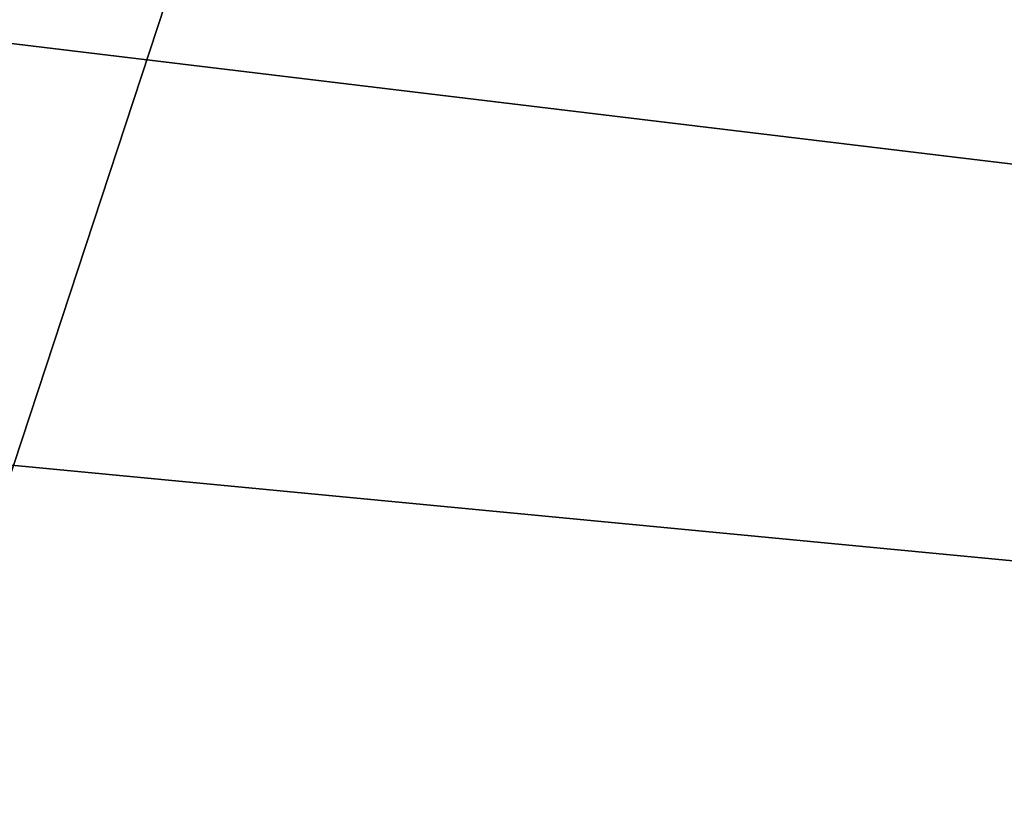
# Model space of a CAD drawing. Header units: millimetres. Extents: x -175 to 175, y 0 to 247.
# Tile 96 of 185: x 133.148 to 133.385, y 60.81 to 60.996. Entities that reach past the tile are written whole.
import ezdxf

# ---------------------------------------------------------------- set-up
doc = ezdxf.new("R2010")
doc.units = ezdxf.units.MM
doc.header["$LTSCALE"] = 65.185185
for name, color, linetype in [('535', 7, 'CONTINUOUS'), ('536', 7, 'CONTINUOUS'), ('537', 7, 'CONTINUOUS'), ('538', 7, 'CONTINUOUS')]:
    doc.layers.add(name, color=color, linetype=linetype)

msp = doc.modelspace()

# ---------------------------------------------------------------- linework, layer by layer
at = {"layer": '535', "color": 7, "linetype": 'CONTINUOUS', "true_color": 0xe0f2ff}
for points in [[(132.67729, 61, 7.1754), (133.18351, 61, 8.29269), (132.85484, 59.99999, 4.59413), (132.67729, 61, 7.1754)], [(133.18351, 61, 8.29269), (133.76195, 61, 9.3749), (132.85484, 59.99999, 4.59413), (133.18351, 61, 8.29269)], [(133.76195, 61, 9.3749), (134.62801, 59.99999, 8.87493), (132.85484, 59.99999, 4.59413), (133.76195, 61, 9.3749)]]:
    msp.add_3dface(points, dxfattribs=at)
at = {"layer": '536', "color": 7, "linetype": 'CONTINUOUS', "true_color": 0xe0f2ff}
for points in [[(132.85484, 59.99999, -4.59414), (134.62801, 59.99999, -8.87493), (131.8889, 61, -4.85294), (132.85484, 59.99999, -4.59414)], [(134.62801, 59.99999, -8.87493), (132.67729, 61, -7.1754), (131.8889, 61, -4.85294), (134.62801, 59.99999, -8.87493)], [(134.62801, 59.99999, -8.87493), (133.76196, 61, -9.3749), (132.67729, 61, -7.1754), (134.62801, 59.99999, -8.87493)]]:
    msp.add_3dface(points, dxfattribs=at)
at = {"layer": '537', "color": 7, "linetype": 'CONTINUOUS', "true_color": 0xe0f2ff}
for points in [[(131.9805, 61, 8.67744), (131.53002, 60.50001, 8.89438), (137.21833, 60.50001, 16.02744), (131.9805, 61, 8.67744)], [(133.06555, 61, 10.64072), (131.9805, 61, 8.67744), (137.21833, 60.50001, 16.02744), (133.06555, 61, 10.64072)], [(134.36327, 61, 12.46967), (133.06555, 61, 10.64072), (137.21833, 60.50001, 16.02744), (134.36327, 61, 12.46967)]]:
    msp.add_3dface(points, dxfattribs=at)
at = {"layer": '538', "color": 7, "linetype": 'CONTINUOUS', "true_color": 0xe0f2ff}
for points in [[(131.9805, 61, -8.67744), (137.53006, 61, -15.63653), (131.53002, 60.50001, -8.89438), (131.9805, 61, -8.67744)], [(137.53006, 61, -15.63653), (137.21832, 60.50001, -16.02744), (131.53002, 60.50001, -8.89438), (137.53006, 61, -15.63653)]]:
    msp.add_3dface(points, dxfattribs=at)

doc.saveas('drawing.dxf')
